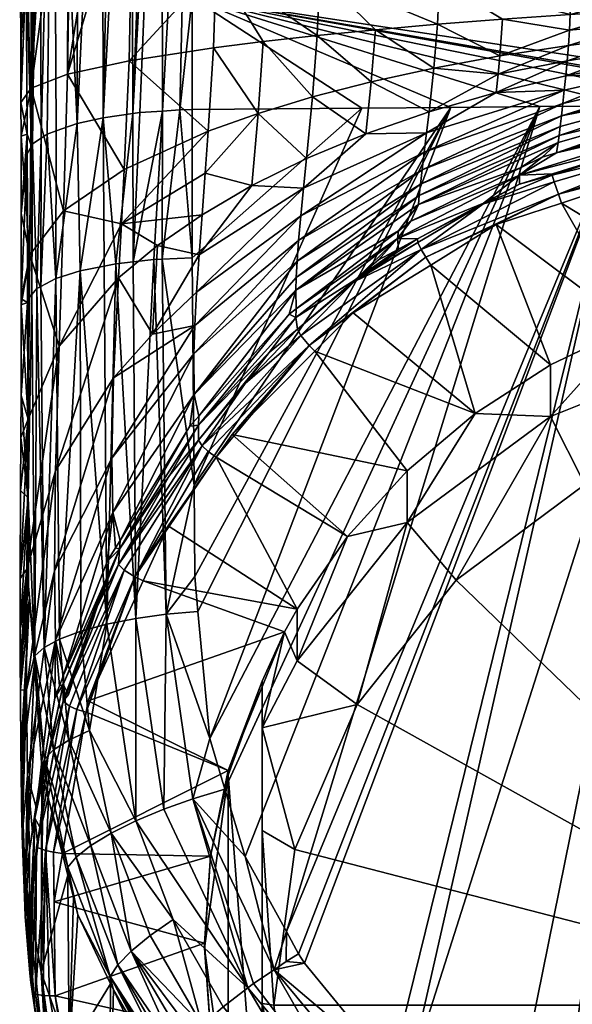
# Model space of a CAD drawing. Extents: x -0.027 to 0.027, y -0.227 to 0.026.
# Tile 3 of 256: x -0.015 to -0.005, y -0.214 to -0.197. Entities that reach past the tile are written whole.
import ezdxf

# ---------------------------------------------------------------- set-up
doc = ezdxf.new("R2010")
doc.units = 0
doc.layers.add('mesh', color=7, linetype='CONTINUOUS')

msp = doc.modelspace()

# ---------------------------------------------------------------- meshes
at = {"layer": 'mesh'}
mesh = msp.add_polyface(dxfattribs=at)
corners = [(-0.012611, -0.189399, 0.176965), (-0.013002, -0.18401, 0.174755), (-0.012467, -0.183941, 0.174923), (-0.013275, -0.189492, 0.1767), (-0.013511, -0.184119, 0.174488), (-0.012467, -0.178476, 0.172499), (-0.011936, -0.179231, 0.172943), (-0.011937, -0.183935, 0.174938), (-0.013001, -0.178554, 0.172335), (-0.011937, -0.186519, 0.176034), (-0.009632, -0.185983, 0.156728), (-0.007954, -0.195445, 0.159611), (-0.007509, -0.186477, 0.155699), (-0.005685, -0.195703, 0.15887), (-0.005295, -0.186769, 0.155091), (-0.003123, -0.183164, 0.153009), (-0.003123, -0.178067, 0.150081), (-0.003123, -0.186793, 0.154762), (-0.003123, -0.186902, 0.154815), (-0.003123, -0.189555, 0.156097), (-0.009072, -0.177194, 0.151535), (-0.00747, -0.17755, 0.150941), (-0.005283, -0.177902, 0.150356), (-0.006209, -0.177831, 0.150474), (-0.01152, -0.1853, 0.158151), (-0.013046, -0.179795, 0.157509), (-0.013046, -0.184465, 0.159891), (-0.01152, -0.180719, 0.155815), (-0.00959, -0.176983, 0.151886), (0.000291, -0.187987, 0.176983), (-0.011937, -0.188113, 0.176619), (-0.011937, -0.189359, 0.177078), (0.000291, -0.177396, 0.172484), (0.003705, -0.184312, 0.153615), (-0.002142, -0.19564, 0.1585), (0.000293, -0.195507, 0.15844), (-0.01246, -0.18939, 0.176991), (-0.012986, -0.189452, 0.176815), (-0.013488, -0.189546, 0.176548), (-0.013964, -0.184266, 0.17413), (-0.013903, -0.18965, 0.176252), (-0.012443, -0.198442, 0.17974), (-0.012955, -0.198486, 0.179582), (-0.01347, -0.198557, 0.179318), (-0.013919, -0.198658, 0.178943), (-0.012947, -0.193994, 0.163778), (-0.014128, -0.183534, 0.161833), (-0.011482, -0.194602, 0.162031), (-0.011994, -0.194445, 0.162483), (-0.005363, -0.195716, 0.158832), (-0.013438, -0.193761, 0.164445), (0.00029, -0.198335, 0.180158), (0.000796, -0.195479, 0.158427), (0.003705, -0.186843, 0.1548)]
mesh.append_faces([[corners[k] for k in face] for face in [(0, 1, 2, 2), (3, 4, 1, 1), (5, 6, 7, 7), (8, 1, 4, 4), (5, 2, 1, 1), (7, 2, 5, 5), (7, 9, 2, 2), (10, 11, 12, 12), (13, 14, 12, 12), (14, 15, 16, 16), (14, 17, 15, 15), (14, 18, 17, 17), (19, 18, 14, 14), (12, 20, 10, 10), (14, 21, 12, 12), (22, 23, 14, 14), (24, 25, 26, 26), (24, 27, 25, 25), (10, 27, 24, 24), (10, 28, 27, 27), (20, 28, 10, 10), (29, 9, 7, 7), (29, 30, 9, 9), (31, 30, 29, 29), (32, 29, 7, 7), (17, 33, 15, 15), (34, 18, 19, 19), (35, 17, 18, 18), (36, 30, 31, 31), (36, 9, 30, 30), (36, 2, 9, 9), (0, 2, 36, 36), (37, 1, 0, 0), (3, 1, 37, 37), (38, 4, 3, 3), (38, 39, 4, 4), (40, 39, 38, 38), (31, 41, 36, 36), (42, 0, 36, 36), (42, 37, 0, 0), (43, 3, 37, 37), (43, 38, 3, 3), (44, 40, 38, 38), (45, 26, 46, 46), (45, 24, 26, 26), (24, 47, 10, 10), (48, 47, 24, 24), (49, 19, 14, 14), (46, 50, 45, 45), (29, 51, 31, 31), (52, 53, 17, 17)]])
mesh = msp.add_polyface(dxfattribs=at)
corners = [(-0.014721, -0.198043, 0.169199), (-0.014896, -0.198293, 0.171547), (-0.014894, -0.198875, 0.17164), (-0.014072, -0.193264, 0.165874), (-0.014412, -0.192997, 0.16664), (-0.014091, -0.197799, 0.16682), (-0.014022, -0.193303, 0.165761), (-0.013438, -0.193761, 0.164445), (-0.01487, -0.192217, 0.16888), (-0.014918, -0.191822, 0.170016), (-0.014912, -0.19451, 0.170812), (-0.01491, -0.195453, 0.171092), (-0.014901, -0.197285, 0.171385), (-0.013105, -0.199454, 0.164773), (-0.013019, -0.197568, 0.164644), (-0.014156, -0.200171, 0.166939), (-0.011556, -0.197345, 0.162728), (-0.011511, -0.19593, 0.162411), (-0.01487, -0.191076, 0.172164), (-0.01479, -0.198842, 0.17687), (-0.014804, -0.195968, 0.176058), (-0.014814, -0.193145, 0.17519), (-0.01481, -0.194748, 0.175713), (-0.011927, -0.196474, 0.179307), (-0.01214, -0.198422, 0.179815), (-0.011937, -0.189359, 0.177078), (-0.011925, -0.198416, 0.179835), (-0.014581, -0.189993, 0.175274), (-0.014696, -0.199012, 0.177619), (-0.014652, -0.190041, 0.175138), (-0.014128, -0.188408, 0.163996), (-0.012947, -0.193994, 0.163778), (-0.011994, -0.194445, 0.162483), (-0.014671, -0.192556, 0.167907), (-0.012443, -0.198442, 0.17974), (-0.01246, -0.18939, 0.176991), (-0.012835, -0.198469, 0.179644), (-0.012955, -0.198486, 0.179582), (-0.01347, -0.198557, 0.179318), (-0.012986, -0.189452, 0.176815), (-0.013919, -0.198658, 0.178943), (-0.013488, -0.189546, 0.176548), (-0.014332, -0.189825, 0.175751), (-0.013903, -0.18965, 0.176252), (-0.014283, -0.198782, 0.178481), (-0.01444, -0.19884, 0.178265), (-0.014716, -0.19905, 0.177478), (-0.014738, -0.19017, 0.17477), (-0.014547, -0.198912, 0.177994), (-0.01152, -0.1853, 0.158151)]
mesh.append_faces([[corners[k] for k in face] for face in [(0, 1, 2, 2), (0, 3, 4, 4), (5, 3, 0, 0), (5, 6, 3, 3), (7, 6, 5, 5), (8, 9, 10, 10), (11, 8, 10, 10), (8, 12, 1, 1), (11, 12, 8, 8), (5, 13, 14, 14), (0, 15, 5, 5), (16, 17, 14, 14), (10, 9, 18, 18), (19, 1, 20, 20), (19, 2, 1, 1), (21, 10, 18, 18), (22, 10, 21, 21), (22, 11, 10, 10), (20, 11, 22, 22), (20, 12, 11, 11), (1, 12, 20, 20), (23, 24, 25, 25), (23, 26, 24, 24), (27, 28, 29, 29), (30, 6, 7, 7), (30, 3, 6, 6), (31, 17, 32, 32), (31, 14, 17, 17), (31, 5, 14, 14), (7, 5, 31, 31), (0, 4, 33, 33), (33, 1, 0, 0), (8, 1, 33, 33), (25, 24, 34, 34), (35, 36, 37, 37), (35, 34, 36, 36), (38, 39, 37, 37), (40, 41, 38, 38), (40, 42, 43, 43), (42, 44, 45, 45), (40, 44, 42, 42), (46, 47, 29, 29), (29, 28, 46, 46), (27, 48, 28, 28), (42, 48, 27, 27), (45, 48, 42, 42), (47, 22, 21, 21), (46, 22, 47, 47), (46, 20, 22, 22), (19, 20, 46, 46), (32, 49, 31, 31)]])
mesh = msp.add_polyface(dxfattribs=at)
corners = [(-0.007732, -0.197696, 0.159974), (-0.007668, -0.196937, 0.159893), (-0.008744, -0.197031, 0.160462), (-0.007618, -0.195483, 0.159501), (-0.007954, -0.195445, 0.159611), (-0.007634, -0.19619, 0.159708), (-0.007815, -0.198453, 0.159908), (-0.006653, -0.198117, 0.159403), (-0.006619, -0.197804, 0.159459), (-0.007858, -0.198817, 0.1598), (-0.008915, -0.198837, 0.160495), (-0.006587, -0.197486, 0.159479), (-0.006539, -0.196849, 0.159428), (-0.005469, -0.198079, 0.158887), (-0.0079, -0.199157, 0.159628), (-0.007497, -0.195497, 0.159461), (-0.00536, -0.196227, 0.158968), (-0.005369, -0.196766, 0.159072), (-0.00971, -0.196088, 0.160874), (-0.010695, -0.197236, 0.161886), (-0.010783, -0.198485, 0.162012), (-0.009839, -0.198197, 0.161245), (-0.011556, -0.197345, 0.162728), (-0.011646, -0.198792, 0.16286), (-0.008819, -0.197933, 0.160564), (-0.009755, -0.197131, 0.161128), (-0.011511, -0.19593, 0.162411), (-0.013019, -0.197568, 0.164644), (-0.009943, -0.199265, 0.161162), (-0.007509, -0.186477, 0.155699), (-0.005685, -0.195703, 0.15887), (-0.008982, -0.198391, 0.179935), (-0.011925, -0.198416, 0.179835), (-0.011927, -0.196474, 0.179307), (-0.007437, -0.198378, 0.179988), (-0.005892, -0.198364, 0.18004), (-0.004347, -0.198351, 0.180093), (-0.001256, -0.198329, 0.180183), (-0.001547, -0.198328, 0.180188), (-0.009606, -0.19512, 0.160545), (-0.010139, -0.195015, 0.160846), (-0.011482, -0.194602, 0.162031), (-0.011994, -0.194445, 0.162483), (-0.009632, -0.185983, 0.156728), (-0.011937, -0.189359, 0.177078), (0.00029, -0.198335, 0.180158)]
mesh.append_faces([[corners[k] for k in face] for face in [(0, 1, 2, 2), (3, 4, 5, 5), (6, 7, 8, 8), (6, 9, 7, 7), (10, 9, 6, 6), (11, 1, 0, 0), (11, 12, 1, 1), (9, 13, 7, 7), (9, 14, 13, 13), (5, 15, 3, 3), (5, 16, 15, 15), (17, 16, 5, 5), (5, 1, 12, 12), (18, 1, 5, 5), (18, 2, 1, 1), (19, 20, 21, 21), (20, 22, 23, 23), (19, 22, 20, 20), (2, 24, 0, 0), (2, 25, 24, 24), (18, 25, 2, 2), (18, 26, 25, 25), (22, 27, 23, 23), (19, 26, 22, 22), (19, 25, 26, 26), (21, 25, 19, 19), (21, 24, 25, 25), (28, 21, 20, 20), (10, 24, 21, 21), (6, 24, 10, 10), (6, 0, 24, 24), (8, 0, 6, 6), (8, 11, 0, 0), (29, 3, 15, 15), (29, 4, 3, 3), (30, 29, 15, 15), (31, 32, 33, 33), (33, 34, 31, 31), (33, 35, 34, 34), (36, 35, 33, 33), (37, 38, 33, 33), (5, 39, 18, 18), (5, 4, 39, 39), (18, 40, 41, 41), (18, 39, 40, 40), (41, 42, 26, 26), (41, 26, 18, 18), (43, 40, 39, 39), (43, 41, 40, 40), (43, 39, 4, 4), (44, 45, 33, 33)]])
mesh = msp.add_polyface(dxfattribs=at)
corners = [(-0.005602, -0.199166, 0.15743), (-0.003166, -0.1986, 0.156666), (-0.003166, -0.198446, 0.157237), (-0.007497, -0.195497, 0.159461), (-0.00536, -0.196227, 0.158968), (-0.005685, -0.195703, 0.15887), (-0.005443, -0.19783, 0.158983), (-0.004198, -0.197589, 0.15866), (-0.004186, -0.197372, 0.158736), (-0.004212, -0.197796, 0.15856), (-0.005469, -0.198079, 0.158887), (-0.005495, -0.198312, 0.158754), (-0.0079, -0.199157, 0.159628), (-0.004173, -0.196451, 0.158808), (-0.004178, -0.196218, 0.158766), (-0.003088, -0.196403, 0.158675), (-0.005398, -0.197305, 0.159081), (-0.004177, -0.197149, 0.158788), (-0.004172, -0.19692, 0.158817), (-0.005419, -0.19757, 0.159047), (-0.006619, -0.197804, 0.159459), (-0.006653, -0.198117, 0.159403), (-0.005381, -0.197037, 0.159089), (-0.006539, -0.196849, 0.159428), (-0.006587, -0.197486, 0.159479), (-0.005369, -0.196766, 0.159072), (-0.004171, -0.196687, 0.158824), (-0.007634, -0.19619, 0.159708), (-0.003067, -0.196817, 0.158646), (-0.011927, -0.196474, 0.179307), (-0.002801, -0.198338, 0.180145), (-0.004347, -0.198351, 0.180093), (-0.001547, -0.198328, 0.180188), (-0.005363, -0.195716, 0.158832), (-0.00554, -0.198709, 0.15839), (-0.003075, -0.198047, 0.157938), (-0.00552, -0.198524, 0.158588), (-0.003061, -0.197935, 0.158083), (-0.003055, -0.197753, 0.158229), (-0.003051, -0.197405, 0.158451), (-0.003049, -0.197576, 0.158371), (-0.003101, -0.196193, 0.158666), (-0.003123, -0.195808, 0.15857), (-0.005556, -0.198864, 0.158166), (-0.003112, -0.198286, 0.157599), (-0.005573, -0.198985, 0.157922), (-0.003077, -0.196601, 0.158682), (-0.005295, -0.186769, 0.155091), (-0.003123, -0.189555, 0.156097)]
mesh.append_faces([[corners[k] for k in face] for face in [(0, 1, 2, 2), (3, 4, 5, 5), (6, 7, 8, 8), (6, 9, 7, 7), (10, 9, 6, 6), (10, 11, 9, 9), (12, 11, 10, 10), (13, 14, 4, 4), (13, 15, 14, 14), (16, 17, 18, 18), (16, 19, 17, 17), (20, 19, 16, 16), (20, 21, 19, 19), (22, 23, 24, 24), (19, 8, 17, 17), (19, 6, 8, 8), (21, 6, 19, 19), (21, 10, 6, 6), (25, 13, 4, 4), (26, 13, 25, 25), (25, 22, 26, 26), (25, 23, 22, 22), (27, 23, 25, 25), (16, 24, 20, 20), (16, 22, 24, 24), (18, 22, 16, 16), (18, 26, 22, 22), (28, 26, 18, 18), (29, 30, 31, 31), (29, 32, 30, 30), (4, 33, 5, 5), (34, 35, 36, 36), (36, 37, 38, 38), (35, 37, 36, 36), (9, 39, 7, 7), (40, 39, 9, 9), (15, 41, 14, 14), (41, 42, 33, 33), (14, 41, 33, 33), (43, 35, 34, 34), (44, 35, 43, 43), (43, 45, 44, 44), (8, 7, 39, 39), (38, 11, 36, 36), (38, 9, 11, 11), (4, 14, 33, 33), (46, 15, 13, 13), (26, 46, 13, 13), (28, 46, 26, 26), (33, 47, 5, 5), (42, 48, 33, 33)]])
mesh = msp.add_polyface(dxfattribs=at)
corners = [(-0.001646, -0.19819, 0.157117), (-0.003166, -0.198446, 0.157237), (-0.003166, -0.1986, 0.156666), (-0.001897, -0.198518, 0.156036), (-0.001447, -0.198496, 0.156029), (-0.001449, -0.198183, 0.157114), (-0.004177, -0.197149, 0.158788), (-0.004186, -0.197372, 0.158736), (-0.003054, -0.19712, 0.158586), (-0.002142, -0.19564, 0.1585), (0.000291, -0.195842, 0.158518), (0.000293, -0.195507, 0.15844), (-0.003088, -0.196403, 0.158675), (0.000291, -0.19626, 0.158537), (-0.00147, -0.197517, 0.158122), (-0.003061, -0.197935, 0.158083), (-0.001453, -0.197811, 0.157818), (-0.001447, -0.198033, 0.157465), (0.000291, -0.197939, 0.157421), (0.000291, -0.197717, 0.157775), (0.000291, -0.197421, 0.158079), (-0.001497, -0.197168, 0.158356), (0.000291, -0.19707, 0.158313), (-0.001531, -0.196779, 0.158512), (0.000291, -0.196678, 0.158467), (-0.003123, -0.189555, 0.156097), (-0.003123, -0.195808, 0.15857), (-0.003123, -0.186902, 0.154815), (0.000796, -0.195479, 0.158427), (-0.003123, -0.186793, 0.154762), (-0.001446, -0.198527, 0.155885), (-0.003166, -0.198752, 0.156101), (-0.003139, -0.198936, 0.155858), (-0.001436, -0.198647, 0.155777), (0.00029, -0.198627, 0.155715), (0.000293, -0.19841, 0.156002), (0.000293, -0.198114, 0.157081), (-0.003051, -0.197405, 0.158451), (-0.003049, -0.197576, 0.158371), (-0.004212, -0.197796, 0.15856), (-0.003055, -0.197753, 0.158229), (-0.004172, -0.19692, 0.158817), (-0.003059, -0.197018, 0.158606), (-0.003067, -0.196817, 0.158646), (-0.003101, -0.196193, 0.158666), (-0.003077, -0.196601, 0.158682), (-0.003075, -0.198047, 0.157938), (-0.003112, -0.198286, 0.157599), (-0.011927, -0.196474, 0.179307), (0.00029, -0.198335, 0.180158), (-0.001256, -0.198329, 0.180183)]
mesh.append_faces([[corners[k] for k in face] for face in [(0, 1, 2, 2), (3, 0, 2, 2), (4, 0, 3, 3), (4, 5, 0, 0), (6, 7, 8, 8), (9, 10, 11, 11), (10, 12, 13, 13), (14, 15, 16, 16), (0, 5, 17, 17), (18, 17, 5, 5), (18, 16, 17, 17), (19, 14, 16, 16), (20, 21, 14, 14), (22, 23, 21, 21), (24, 13, 23, 23), (9, 25, 26, 26), (11, 27, 9, 9), (28, 29, 11, 11), (30, 3, 31, 31), (4, 3, 30, 30), (30, 32, 33, 33), (34, 30, 33, 33), (35, 4, 30, 30), (3, 2, 31, 31), (35, 5, 4, 4), (35, 36, 5, 5), (7, 37, 8, 8), (38, 39, 40, 40), (41, 42, 43, 43), (41, 6, 42, 42), (6, 8, 42, 42), (9, 44, 10, 10), (26, 44, 9, 9), (23, 45, 43, 43), (13, 45, 23, 23), (13, 12, 45, 45), (10, 44, 12, 12), (23, 42, 8, 8), (43, 42, 23, 23), (14, 38, 40, 40), (21, 38, 14, 14), (21, 37, 38, 38), (23, 37, 21, 21), (8, 37, 23, 23), (16, 15, 46, 46), (14, 40, 15, 15), (47, 16, 46, 46), (47, 17, 16, 16), (47, 0, 17, 17), (1, 0, 47, 47), (48, 49, 50, 50)]])
mesh = msp.add_polyface(dxfattribs=at)
corners = [(-0.014785, -0.201761, 0.17767), (-0.014789, -0.199186, 0.176967), (-0.014771, -0.201703, 0.177883), (-0.011925, -0.198416, 0.179835), (-0.011923, -0.200989, 0.180522), (-0.01214, -0.198422, 0.179815), (-0.01474, -0.200937, 0.169305), (-0.014891, -0.201698, 0.171671), (-0.014891, -0.201802, 0.171672), (-0.014892, -0.200221, 0.171655), (-0.013154, -0.200399, 0.164711), (-0.011699, -0.199519, 0.162831), (-0.011646, -0.198792, 0.16286), (-0.014091, -0.197799, 0.16682), (-0.014156, -0.200171, 0.166939), (-0.013105, -0.199454, 0.164773), (-0.014721, -0.198043, 0.169199), (-0.014894, -0.198875, 0.17164), (-0.011804, -0.200933, 0.162509), (-0.011753, -0.200239, 0.16272), (-0.012527, -0.200773, 0.1636), (-0.012616, -0.20231, 0.162969), (-0.014233, -0.202521, 0.166587), (-0.013205, -0.201333, 0.164542), (-0.014773, -0.203789, 0.168809), (-0.013019, -0.197568, 0.164644), (-0.01479, -0.198842, 0.17687), (-0.014292, -0.201348, 0.179198), (-0.01444, -0.19884, 0.178265), (-0.014283, -0.198782, 0.178481), (-0.01455, -0.201484, 0.178694), (-0.014547, -0.198912, 0.177994), (-0.01462, -0.201522, 0.178555), (-0.014696, -0.199012, 0.177619), (-0.014705, -0.201624, 0.178177), (-0.014716, -0.19905, 0.177478), (-0.01295, -0.201058, 0.180267), (-0.012835, -0.198469, 0.179644), (-0.012443, -0.198442, 0.17974), (-0.012955, -0.198486, 0.179582), (-0.013248, -0.201091, 0.180146), (-0.01347, -0.198557, 0.179318), (-0.013454, -0.201131, 0.179997), (-0.013869, -0.201213, 0.179696), (-0.013919, -0.198658, 0.178943), (-0.012593, -0.201019, 0.180412), (-0.012445, -0.201012, 0.180436), (-0.011893, -0.204931, 0.181594)]
mesh.append_faces([[corners[k] for k in face] for face in [(0, 1, 2, 2), (3, 4, 5, 5), (6, 7, 8, 8), (6, 9, 7, 7), (10, 11, 12, 12), (13, 14, 15, 15), (16, 6, 14, 14), (17, 6, 16, 16), (17, 9, 6, 6), (18, 19, 20, 20), (21, 18, 20, 20), (10, 22, 23, 23), (24, 6, 8, 8), (22, 14, 6, 6), (10, 14, 22, 22), (10, 15, 14, 14), (12, 15, 10, 10), (12, 25, 15, 15), (20, 23, 21, 21), (20, 10, 23, 23), (19, 10, 20, 20), (19, 11, 10, 10), (1, 9, 26, 26), (1, 7, 9, 9), (0, 7, 1, 1), (0, 8, 7, 7), (9, 17, 26, 26), (27, 28, 29, 29), (30, 28, 27, 27), (30, 31, 28, 28), (32, 31, 30, 30), (32, 33, 31, 31), (34, 33, 32, 32), (34, 35, 33, 33), (2, 35, 34, 34), (2, 1, 35, 35), (36, 37, 38, 38), (36, 39, 37, 37), (40, 39, 36, 36), (40, 41, 39, 39), (42, 41, 40, 40), (43, 41, 42, 42), (43, 44, 41, 41), (27, 44, 43, 43), (27, 29, 44, 44), (38, 45, 36, 36), (38, 46, 45, 45), (5, 46, 38, 38), (5, 4, 46, 46), (47, 46, 4, 4), (35, 1, 26, 26)]])
mesh = msp.add_polyface(dxfattribs=at)
corners = [(-0.009132, -0.201944, 0.156557), (-0.007787, -0.201113, 0.156331), (-0.007874, -0.200978, 0.156302), (-0.008693, -0.201025, 0.15672), (-0.008344, -0.200836, 0.156669), (-0.008363, -0.200652, 0.15721), (-0.006246, -0.199552, 0.156921), (-0.008129, -0.200351, 0.157743), (-0.008346, -0.200517, 0.157786), (-0.007999, -0.200061, 0.158427), (-0.010127, -0.201546, 0.15911), (-0.006232, -0.199425, 0.157499), (-0.012616, -0.20231, 0.162969), (-0.011848, -0.201583, 0.162182), (-0.011804, -0.200933, 0.162509), (-0.007858, -0.198817, 0.1598), (-0.009995, -0.199779, 0.161015), (-0.010042, -0.200259, 0.160778), (-0.01089, -0.199734, 0.161905), (-0.011753, -0.200239, 0.16272), (-0.011879, -0.202164, 0.161745), (-0.007986, -0.199907, 0.158781), (-0.007965, -0.199709, 0.159109), (-0.010121, -0.201326, 0.159601), (-0.00554, -0.198709, 0.15839), (-0.01008, -0.200687, 0.160455), (-0.007936, -0.199459, 0.159396), (-0.0079, -0.199157, 0.159628), (-0.010106, -0.201043, 0.160057), (-0.011894, -0.202655, 0.161211), (-0.00552, -0.198524, 0.158588), (-0.008915, -0.198837, 0.160495), (-0.009943, -0.199265, 0.161162), (-0.010783, -0.198485, 0.162012), (-0.011646, -0.198792, 0.16286), (-0.011699, -0.199519, 0.162831), (-0.009839, -0.198197, 0.161245), (-0.008982, -0.198391, 0.179935), (-0.011923, -0.200989, 0.180522), (-0.011925, -0.198416, 0.179835), (-0.011893, -0.204931, 0.181594), (-0.007437, -0.198378, 0.179988), (-0.006884, -0.200057, 0.156306), (-0.008012, -0.200719, 0.156412), (-0.007951, -0.200843, 0.156326), (-0.009108, -0.2014, 0.15667), (-0.0091, -0.201368, 0.156812), (-0.009898, -0.202508, 0.156717), (-0.008017, -0.200659, 0.156621), (-0.006871, -0.200038, 0.156453), (-0.010123, -0.201871, 0.158141), (-0.005892, -0.198364, 0.18004), (-0.011621, -0.209327, 0.182777)]
mesh.append_faces([[corners[k] for k in face] for face in [(0, 1, 2, 2), (3, 4, 5, 5), (6, 7, 5, 5), (7, 8, 5, 5), (8, 9, 10, 10), (7, 9, 8, 8), (11, 9, 7, 7), (12, 13, 14, 14), (15, 16, 17, 17), (14, 18, 19, 19), (14, 16, 18, 18), (13, 16, 14, 14), (13, 17, 16, 16), (20, 17, 13, 13), (21, 22, 23, 23), (21, 24, 22, 22), (21, 10, 9, 9), (23, 10, 21, 21), (25, 26, 27, 27), (25, 28, 26, 26), (29, 28, 25, 25), (22, 28, 23, 23), (22, 26, 28, 28), (30, 26, 22, 22), (31, 16, 15, 15), (32, 16, 31, 31), (32, 18, 16, 16), (17, 27, 15, 15), (17, 25, 27, 27), (20, 25, 17, 17), (33, 34, 35, 35), (18, 35, 19, 19), (18, 33, 35, 35), (32, 33, 18, 18), (31, 36, 32, 32), (37, 38, 39, 39), (37, 40, 38, 38), (41, 40, 37, 37), (42, 43, 44, 44), (45, 43, 46, 46), (45, 44, 43, 43), (47, 2, 44, 44), (46, 4, 3, 3), (46, 48, 4, 4), (43, 48, 46, 46), (43, 42, 48, 48), (3, 5, 46, 46), (5, 48, 49, 49), (5, 4, 48, 48), (5, 8, 50, 50), (51, 52, 41, 41)]])
mesh = msp.add_polyface(dxfattribs=at)
corners = [(-0.001689, -0.198983, 0.155747), (-0.002817, -0.201688, 0.156476), (0.000289, -0.201295, 0.156364), (0.000292, -0.198893, 0.155719), (-0.005711, -0.202845, 0.156793), (-0.00665, -0.200411, 0.156141), (-0.007787, -0.201113, 0.156331), (-0.004304, -0.202175, 0.15661), (-0.005516, -0.200037, 0.156038), (-0.007874, -0.200978, 0.156302), (-0.001411, -0.198878, 0.155725), (-0.005602, -0.199166, 0.15743), (-0.006246, -0.199552, 0.156921), (-0.003166, -0.1986, 0.156666), (-0.005854, -0.199241, 0.15745), (-0.006232, -0.199425, 0.157499), (-0.008363, -0.200652, 0.15721), (-0.006871, -0.200038, 0.156453), (-0.008129, -0.200351, 0.157743), (-0.005573, -0.198985, 0.157922), (-0.007999, -0.200061, 0.158427), (-0.00554, -0.198709, 0.15839), (-0.00552, -0.198524, 0.158588), (-0.007965, -0.199709, 0.159109), (-0.005556, -0.198864, 0.158166), (-0.007986, -0.199907, 0.158781), (-0.0079, -0.199157, 0.159628), (-0.007936, -0.199459, 0.159396), (-0.005495, -0.198312, 0.158754), (-0.003075, -0.199232, 0.155816), (-0.005571, -0.199886, 0.156004), (-0.007951, -0.200843, 0.156326), (-0.005646, -0.199669, 0.15606), (-0.003139, -0.198936, 0.155858), (-0.008017, -0.200659, 0.156621), (-0.006884, -0.200057, 0.156306), (-0.006245, -0.199708, 0.156364), (-0.005678, -0.199553, 0.156169), (-0.005674, -0.19953, 0.156315), (-0.003166, -0.198752, 0.156101), (-0.003098, -0.199131, 0.155804), (0.00029, -0.198783, 0.155696), (-0.001446, -0.198527, 0.155885), (0.00029, -0.198627, 0.155715), (-0.001436, -0.198647, 0.155777), (-0.003112, -0.198286, 0.157599), (-0.003166, -0.198446, 0.157237)]
mesh.append_faces([[corners[k] for k in face] for face in [(0, 1, 2, 2), (2, 3, 0, 0), (4, 5, 6, 6), (7, 8, 5, 5), (9, 6, 5, 5), (10, 0, 3, 3), (11, 12, 13, 13), (14, 12, 11, 11), (14, 15, 12, 12), (12, 16, 17, 17), (15, 18, 12, 12), (15, 19, 20, 20), (14, 19, 15, 15), (11, 19, 14, 14), (21, 22, 23, 23), (24, 21, 25, 25), (24, 20, 19, 19), (25, 20, 24, 24), (26, 27, 28, 28), (22, 28, 27, 27), (1, 29, 8, 8), (0, 29, 1, 1), (30, 31, 9, 9), (5, 8, 30, 30), (9, 5, 30, 30), (32, 30, 33, 33), (31, 30, 32, 32), (34, 35, 17, 17), (36, 37, 38, 38), (36, 35, 37, 37), (36, 17, 35, 35), (39, 37, 33, 33), (35, 31, 32, 32), (37, 39, 38, 38), (30, 40, 33, 33), (30, 29, 40, 40), (8, 29, 30, 30), (32, 37, 35, 35), (32, 33, 37, 37), (10, 29, 0, 0), (10, 40, 29, 29), (41, 40, 10, 10), (41, 33, 40, 40), (42, 39, 33, 33), (43, 44, 33, 33), (12, 17, 36, 36), (12, 39, 13, 13), (12, 38, 39, 39), (36, 38, 12, 12), (11, 45, 19, 19), (46, 45, 11, 11)]])
mesh = msp.add_polyface(dxfattribs=at)
corners = [(-0.010326, -0.207473, 0.158046), (-0.013731, -0.20867, 0.158374), (-0.011302, -0.209879, 0.158694), (-0.010104, -0.207084, 0.157941), (-0.012777, -0.206588, 0.157813), (-0.012343, -0.205638, 0.157557), (-0.008197, -0.204685, 0.157292), (-0.009796, -0.202609, 0.156738), (-0.011232, -0.20405, 0.157128), (-0.011816, -0.203891, 0.158055), (-0.010128, -0.202022, 0.157567), (-0.010243, -0.201963, 0.158165), (-0.01059, -0.202628, 0.15715), (-0.011882, -0.206518, 0.182026), (-0.012376, -0.207171, 0.182134), (-0.011893, -0.204931, 0.181594), (-0.011894, -0.202655, 0.161211), (-0.011893, -0.203361, 0.159949), (-0.010106, -0.201043, 0.160057), (-0.010121, -0.201326, 0.159601), (-0.010127, -0.201546, 0.15911), (-0.011879, -0.202164, 0.161745), (-0.01008, -0.200687, 0.160455), (-0.007437, -0.198378, 0.179988), (-0.011302, -0.209963, 0.15838), (-0.011609, -0.211365, 0.159094), (-0.010711, -0.208332, 0.157939), (-0.010711, -0.209141, 0.154939), (-0.010104, -0.207979, 0.154626), (-0.010143, -0.211253, 0.154792), (-0.010711, -0.210919, 0.155197), (-0.009064, -0.208738, 0.154113), (-0.01151, -0.204446, 0.157235), (-0.009232, -0.205824, 0.1576), (-0.009898, -0.202508, 0.156717), (-0.011008, -0.203166, 0.157152), (-0.011817, -0.204153, 0.15748), (-0.011755, -0.204247, 0.157299), (-0.010042, -0.202335, 0.156783), (-0.011647, -0.204345, 0.157236), (-0.012919, -0.206523, 0.157802), (-0.010098, -0.202227, 0.156964), (-0.012318, -0.204766, 0.157722), (-0.010123, -0.201871, 0.158141), (-0.011812, -0.203736, 0.158629), (-0.011965, -0.203909, 0.158674), (-0.011825, -0.207124, 0.182188), (-0.011621, -0.209327, 0.182777), (-0.011913, -0.210373, 0.182987), (-0.011357, -0.210204, 0.18301), (-0.005892, -0.198364, 0.18004)]
mesh.append_faces([[corners[k] for k in face] for face in [(0, 1, 2, 2), (3, 4, 0, 0), (3, 5, 4, 4), (6, 7, 8, 8), (9, 10, 11, 11), (12, 10, 9, 9), (13, 14, 15, 15), (16, 17, 18, 18), (19, 17, 20, 20), (19, 18, 17, 17), (21, 16, 22, 22), (23, 13, 15, 15), (24, 2, 25, 25), (26, 2, 24, 24), (26, 0, 2, 2), (27, 0, 26, 26), (27, 28, 0, 0), (28, 3, 0, 0), (29, 27, 30, 30), (31, 27, 29, 29), (31, 28, 27, 27), (30, 27, 26, 26), (3, 32, 5, 5), (33, 32, 3, 3), (33, 8, 32, 32), (8, 7, 34, 34), (35, 12, 36, 36), (37, 34, 38, 38), (39, 34, 37, 37), (32, 34, 39, 39), (32, 8, 34, 34), (35, 36, 37, 37), (40, 39, 37, 37), (40, 32, 39, 39), (38, 35, 37, 37), (41, 35, 38, 38), (41, 12, 35, 35), (9, 36, 12, 12), (9, 42, 36, 36), (10, 43, 11, 11), (9, 11, 44, 44), (12, 41, 10, 10), (9, 44, 45, 45), (14, 46, 47, 47), (48, 47, 49, 49), (17, 45, 44, 44), (43, 20, 11, 11), (20, 44, 11, 11), (20, 17, 44, 44), (23, 47, 46, 46), (50, 49, 47, 47)]])
mesh = msp.add_polyface(dxfattribs=at)
corners = [(-0.010294, -0.213197, 0.183787), (-0.010079, -0.213063, 0.183773), (-0.009975, -0.213221, 0.183815), (-0.010162, -0.217929, 0.182321), (-0.010131, -0.217961, 0.182063), (-0.01076, -0.217415, 0.181917), (-0.004441, -0.217707, 0.185009), (-0.002935, -0.218738, 0.185217), (-0.005956, -0.217556, 0.184903), (-0.008565, -0.215675, 0.184402), (-0.006505, -0.216647, 0.184727), (-0.006215, -0.218042, 0.184859), (-0.008932, -0.216083, 0.184337), (-0.006463, -0.218537, 0.184704), (-0.009283, -0.216503, 0.184163), (-0.006683, -0.219012, 0.18444), (-0.009596, -0.216911, 0.183881), (-0.006779, -0.219232, 0.184269), (-0.009731, -0.217103, 0.183702), (-0.006863, -0.219436, 0.184077), (-0.00985, -0.217282, 0.183503), (-0.006933, -0.219622, 0.183866), (-0.00995, -0.217447, 0.183286), (-0.008586, -0.218787, 0.183373), (-0.010032, -0.217594, 0.183056), (-0.010291, -0.212676, 0.183669), (-0.010511, -0.213952, 0.15552), (-0.010711, -0.213922, 0.155631), (-0.010143, -0.216651, 0.156248), (-0.010143, -0.211253, 0.154792), (-0.010711, -0.210919, 0.155197), (-0.010711, -0.216736, 0.156766), (-0.010711, -0.218402, 0.157438), (0.000289, -0.213952, 0.15552), (-0.009064, -0.208738, 0.154113), (-0.009064, -0.219166, 0.156927), (-0.007348, -0.221325, 0.157509), (-0.008193, -0.215286, 0.184364), (-0.011755, -0.214296, 0.183176), (-0.012277, -0.214858, 0.182323), (-0.012055, -0.214595, 0.182777), (-0.010959, -0.213653, 0.183674), (-0.01139, -0.21398, 0.183486), (-0.010502, -0.213337, 0.183761), (-0.010859, -0.213578, 0.183717), (-0.00847, -0.215063, 0.184305), (-0.005682, -0.217069, 0.184839), (-0.010094, -0.217725, 0.182815), (-0.011006, -0.211372, 0.183321), (-0.004347, -0.198351, 0.180093), (-0.002801, -0.198338, 0.180145), (-0.001256, -0.198329, 0.180183), (-0.00278, -0.218191, 0.185138), (0.00029, -0.198335, 0.180158), (-0.002006, -0.218416, 0.185198), (0.00029, -0.218638, 0.185257)]
mesh.append_faces([[corners[k] for k in face] for face in [(0, 1, 2, 2), (3, 4, 5, 5), (6, 7, 8, 8), (8, 9, 10, 10), (11, 9, 8, 8), (11, 12, 9, 9), (13, 12, 11, 11), (13, 14, 12, 12), (15, 16, 14, 14), (17, 18, 16, 16), (19, 20, 18, 18), (21, 22, 20, 20), (23, 24, 22, 22), (1, 0, 25, 25), (26, 27, 28, 28), (29, 30, 26, 26), (28, 31, 32, 32), (27, 31, 28, 28), (33, 34, 29, 29), (33, 28, 35, 35), (33, 26, 28, 28), (29, 26, 33, 33), (35, 36, 33, 33), (9, 37, 10, 10), (14, 16, 38, 38), (24, 39, 22, 22), (20, 40, 18, 18), (22, 40, 20, 20), (18, 38, 16, 16), (14, 41, 12, 12), (14, 42, 41, 41), (38, 42, 14, 14), (12, 43, 9, 9), (12, 44, 43, 43), (12, 41, 44, 44), (9, 45, 37, 37), (43, 45, 9, 9), (43, 2, 45, 45), (0, 2, 43, 43), (8, 46, 6, 6), (8, 10, 46, 46), (47, 39, 24, 24), (25, 0, 43, 43), (43, 48, 25, 25), (49, 37, 45, 45), (50, 10, 37, 37), (50, 46, 10, 10), (51, 6, 46, 46), (51, 52, 6, 6), (53, 54, 52, 52), (53, 55, 54, 54)]])
mesh = msp.add_polyface(dxfattribs=at)
corners = [(-0.008197, -0.204685, 0.157292), (-0.011232, -0.20405, 0.157128), (-0.009232, -0.205824, 0.1576), (-0.007016, -0.203686, 0.157021), (-0.009796, -0.202609, 0.156738), (-0.009132, -0.201944, 0.156557), (-0.007787, -0.201113, 0.156331), (-0.005711, -0.202845, 0.156793), (-0.004304, -0.202175, 0.15661), (-0.00665, -0.200411, 0.156141), (-0.002817, -0.201688, 0.156476), (-0.005516, -0.200037, 0.156038), (-0.011825, -0.207124, 0.182188), (-0.011882, -0.206518, 0.182026), (-0.007437, -0.198378, 0.179988), (-0.005892, -0.198364, 0.18004), (-0.011006, -0.211372, 0.183321), (-0.011357, -0.210204, 0.18301), (-0.010291, -0.212676, 0.183669), (-0.004347, -0.198351, 0.180093), (-0.010079, -0.213063, 0.183773), (-0.009975, -0.213221, 0.183815), (-0.00847, -0.215063, 0.184305), (0.000289, -0.202186, 0.153063), (0.000289, -0.201295, 0.156364), (-0.002817, -0.202581, 0.153169), (-0.005711, -0.203738, 0.153482), (-0.008197, -0.205579, 0.153978), (-0.010104, -0.207979, 0.154626), (-0.010104, -0.207084, 0.157941), (-0.009064, -0.208738, 0.154113), (-0.007348, -0.206579, 0.15353), (-0.005111, -0.204922, 0.153083), (-0.002507, -0.20388, 0.152802), (0.000289, -0.203525, 0.152706), (0.000289, -0.213952, 0.15552), (-0.010042, -0.202335, 0.156783), (-0.007951, -0.200843, 0.156326), (-0.009108, -0.2014, 0.15667), (-0.009898, -0.202508, 0.156717), (-0.007874, -0.200978, 0.156302), (-0.010098, -0.202227, 0.156964), (-0.0091, -0.201368, 0.156812), (-0.010128, -0.202022, 0.157567), (-0.008363, -0.200652, 0.15721), (-0.010123, -0.201871, 0.158141), (-0.008346, -0.200517, 0.157786), (-0.010127, -0.201546, 0.15911), (-0.002801, -0.198338, 0.180145), (-0.008193, -0.215286, 0.184364), (-0.001547, -0.198328, 0.180188), (-0.005682, -0.217069, 0.184839), (-0.001256, -0.198329, 0.180183), (0.00029, -0.198335, 0.180158), (-0.00278, -0.218191, 0.185138)]
mesh.append_faces([[corners[k] for k in face] for face in [(0, 1, 2, 2), (3, 4, 0, 0), (3, 5, 4, 4), (3, 6, 5, 5), (7, 6, 3, 3), (8, 9, 7, 7), (10, 11, 8, 8), (12, 13, 14, 14), (15, 16, 17, 17), (15, 18, 16, 16), (19, 18, 15, 15), (19, 20, 18, 18), (21, 20, 19, 19), (19, 22, 21, 21), (23, 24, 25, 25), (25, 8, 26, 26), (25, 10, 8, 8), (24, 10, 25, 25), (26, 3, 27, 27), (26, 7, 3, 3), (8, 7, 26, 26), (28, 2, 29, 29), (27, 2, 28, 28), (27, 0, 2, 2), (3, 0, 27, 27), (30, 27, 28, 28), (31, 27, 30, 30), (31, 26, 27, 27), (32, 26, 31, 31), (32, 25, 26, 26), (33, 25, 32, 32), (33, 23, 25, 25), (34, 23, 33, 33), (35, 33, 32, 32), (35, 34, 33, 33), (35, 31, 30, 30), (32, 31, 35, 35), (36, 37, 38, 38), (39, 37, 36, 36), (39, 5, 40, 40), (4, 5, 39, 39), (41, 38, 42, 42), (36, 38, 41, 41), (42, 43, 41, 41), (42, 44, 43, 43), (44, 45, 43, 43), (46, 47, 45, 45), (48, 49, 19, 19), (50, 51, 48, 48), (52, 51, 50, 50), (53, 54, 52, 52)]])
mesh = msp.add_polyface(dxfattribs=at)
corners = [(-0.013184, -0.206043, 0.15862), (-0.012318, -0.204766, 0.157722), (-0.011816, -0.203891, 0.158055), (-0.011965, -0.203909, 0.158674), (-0.013175, -0.205889, 0.159194), (-0.01477, -0.205149, 0.178628), (-0.014895, -0.203373, 0.171468), (-0.014785, -0.201761, 0.17767), (-0.014898, -0.204105, 0.171311), (-0.014902, -0.205021, 0.170978), (-0.014907, -0.206549, 0.170422), (-0.014771, -0.201703, 0.177883), (-0.012903, -0.207243, 0.18198), (-0.012593, -0.201019, 0.180412), (-0.012376, -0.207171, 0.182134), (-0.013408, -0.207341, 0.181723), (-0.013248, -0.201091, 0.180146), (-0.014773, -0.203789, 0.168809), (-0.014796, -0.206391, 0.167561), (-0.013301, -0.205408, 0.160909), (-0.013254, -0.206019, 0.159229), (-0.011879, -0.202164, 0.161745), (-0.011848, -0.201583, 0.162182), (-0.012616, -0.20231, 0.162969), (-0.013319, -0.204464, 0.162537), (-0.014294, -0.207622, 0.161967), (-0.013288, -0.20307, 0.163806), (-0.014314, -0.206417, 0.164004), (-0.014296, -0.204681, 0.165612), (-0.013205, -0.201333, 0.164542), (-0.014233, -0.202521, 0.166587), (-0.014891, -0.201802, 0.171672), (-0.01474, -0.200937, 0.169305), (-0.011893, -0.203361, 0.159949), (-0.011894, -0.202655, 0.161211), (-0.011817, -0.204153, 0.15748), (-0.013205, -0.206307, 0.15806), (-0.011755, -0.204247, 0.157299), (-0.012343, -0.205638, 0.157557), (-0.01151, -0.204446, 0.157235), (-0.012919, -0.206523, 0.157802), (-0.014705, -0.201624, 0.178177), (-0.014653, -0.207893, 0.179933), (-0.01462, -0.201522, 0.178555), (-0.01455, -0.201484, 0.178694), (-0.014493, -0.207747, 0.180443), (-0.014292, -0.201348, 0.179198), (-0.014226, -0.207601, 0.180931), (-0.013869, -0.201213, 0.179696), (-0.013454, -0.201131, 0.179997), (-0.012445, -0.201012, 0.180436), (-0.01295, -0.201058, 0.180267), (-0.011893, -0.204931, 0.181594), (-0.013858, -0.207463, 0.181367)]
mesh.append_faces([[corners[k] for k in face] for face in [(0, 1, 2, 2), (0, 3, 4, 4), (2, 3, 0, 0), (5, 6, 7, 7), (5, 8, 6, 6), (9, 8, 5, 5), (5, 10, 9, 9), (5, 7, 11, 11), (12, 13, 14, 14), (12, 15, 16, 16), (8, 17, 6, 6), (8, 9, 17, 17), (10, 17, 9, 9), (10, 18, 17, 17), (19, 20, 4, 4), (21, 22, 23, 23), (24, 25, 19, 19), (26, 27, 24, 24), (26, 28, 27, 27), (29, 28, 26, 26), (29, 30, 28, 28), (18, 30, 17, 17), (18, 28, 30, 30), (17, 31, 6, 6), (30, 32, 17, 17), (33, 4, 3, 3), (33, 19, 4, 4), (34, 19, 33, 33), (34, 24, 19, 19), (21, 24, 34, 34), (21, 26, 24, 24), (23, 26, 21, 21), (23, 29, 26, 26), (6, 31, 7, 7), (35, 1, 36, 36), (37, 35, 36, 36), (38, 39, 40, 40), (0, 36, 1, 1), (41, 5, 11, 11), (42, 5, 41, 41), (43, 42, 41, 41), (44, 45, 43, 43), (45, 44, 46, 46), (47, 46, 48, 48), (16, 15, 49, 49), (14, 13, 50, 50), (12, 51, 13, 13), (52, 14, 50, 50), (15, 48, 49, 49), (15, 53, 48, 48), (12, 16, 51, 51)]])
mesh = msp.add_polyface(dxfattribs=at)
corners = [(-0.010326, -0.207473, 0.158046), (-0.012777, -0.206588, 0.157813), (-0.013731, -0.20867, 0.158374), (-0.013566, -0.207024, 0.158325), (-0.014161, -0.208388, 0.159238), (-0.014071, -0.208562, 0.158738), (-0.013184, -0.206043, 0.15862), (-0.013175, -0.205889, 0.159194), (-0.013254, -0.206019, 0.159229), (-0.014156, -0.208227, 0.159812), (-0.013399, -0.206256, 0.159291), (-0.01477, -0.205149, 0.178628), (-0.014907, -0.207427, 0.169871), (-0.014907, -0.206549, 0.170422), (-0.014763, -0.206685, 0.179062), (-0.014907, -0.208053, 0.169477), (-0.014748, -0.206891, 0.179118), (-0.014906, -0.208489, 0.169204), (-0.014653, -0.207893, 0.179933), (-0.01462, -0.201522, 0.178555), (-0.014493, -0.207747, 0.180443), (-0.011882, -0.206518, 0.182026), (-0.011825, -0.207124, 0.182188), (-0.012376, -0.207171, 0.182134), (-0.012419, -0.210553, 0.182862), (-0.012903, -0.207243, 0.18198), (-0.013705, -0.209188, 0.181828), (-0.013858, -0.207463, 0.181367), (-0.013408, -0.207341, 0.181723), (-0.014226, -0.207601, 0.180931), (-0.014068, -0.209356, 0.181401), (-0.014331, -0.209524, 0.180918), (-0.014663, -0.208029, 0.179425), (-0.014618, -0.208638, 0.17959), (-0.012903, -0.210756, 0.182631), (-0.014796, -0.206391, 0.167561), (-0.014798, -0.208483, 0.165584), (-0.014294, -0.207622, 0.161967), (-0.014228, -0.208415, 0.159862), (-0.013301, -0.205408, 0.160909), (-0.013319, -0.204464, 0.162537), (-0.014314, -0.206417, 0.164004), (-0.014296, -0.204681, 0.165612), (-0.014783, -0.209968, 0.163106), (-0.012919, -0.206523, 0.157802), (-0.012343, -0.205638, 0.157557), (-0.013928, -0.208821, 0.158442), (-0.013103, -0.206408, 0.15788), (-0.014055, -0.208764, 0.158513), (-0.013764, -0.20887, 0.158428), (-0.014164, -0.208681, 0.158696), (-0.013205, -0.206307, 0.15806), (-0.011755, -0.204247, 0.157299), (-0.014895, -0.209878, 0.167861), (-0.014292, -0.201348, 0.179198), (-0.013869, -0.201213, 0.179696)]
mesh.append_faces([[corners[k] for k in face] for face in [(0, 1, 2, 2), (3, 4, 5, 5), (3, 6, 4, 4), (6, 7, 8, 8), (6, 9, 4, 4), (6, 10, 9, 9), (8, 10, 6, 6), (11, 12, 13, 13), (14, 12, 11, 11), (14, 15, 12, 12), (16, 15, 14, 14), (16, 17, 15, 15), (18, 14, 11, 11), (16, 14, 18, 18), (19, 20, 18, 18), (21, 22, 23, 23), (23, 24, 25, 25), (26, 27, 28, 28), (26, 29, 27, 27), (30, 20, 29, 29), (31, 18, 20, 20), (18, 32, 16, 16), (18, 33, 32, 32), (34, 28, 25, 25), (12, 35, 13, 13), (35, 17, 36, 36), (35, 15, 17, 17), (12, 15, 35, 35), (37, 38, 9, 9), (39, 10, 8, 8), (39, 9, 10, 10), (39, 37, 9, 9), (40, 41, 37, 37), (36, 42, 35, 35), (36, 41, 42, 42), (43, 37, 41, 41), (44, 1, 45, 45), (46, 47, 48, 48), (46, 44, 47, 47), (2, 44, 49, 49), (2, 1, 44, 44), (50, 3, 5, 5), (51, 3, 50, 50), (47, 50, 48, 48), (47, 51, 50, 50), (52, 51, 47, 47), (44, 52, 47, 47), (51, 6, 3, 3), (32, 53, 16, 16), (20, 54, 29, 29), (29, 55, 27, 27)]])
mesh = msp.add_polyface(dxfattribs=at)
corners = [(-0.014161, -0.208388, 0.159238), (-0.014156, -0.208227, 0.159812), (-0.014228, -0.208415, 0.159862), (-0.014658, -0.210706, 0.159853), (-0.014431, -0.209654, 0.15903), (-0.014569, -0.210863, 0.159357), (-0.014628, -0.210543, 0.160428), (-0.014306, -0.208618, 0.159916), (-0.014663, -0.208029, 0.179425), (-0.014618, -0.208638, 0.17959), (-0.014821, -0.211764, 0.168004), (-0.014748, -0.206891, 0.179118), (-0.014899, -0.209576, 0.168234), (-0.014906, -0.208489, 0.169204), (-0.014531, -0.209823, 0.17991), (-0.012376, -0.207171, 0.182134), (-0.011913, -0.210373, 0.182987), (-0.012419, -0.210553, 0.182862), (-0.012903, -0.210756, 0.182631), (-0.012903, -0.207243, 0.18198), (-0.014068, -0.209356, 0.181401), (-0.014226, -0.207601, 0.180931), (-0.013705, -0.209188, 0.181828), (-0.014331, -0.209524, 0.180918), (-0.014493, -0.207747, 0.180443), (-0.014488, -0.209682, 0.180412), (-0.014653, -0.207893, 0.179933), (-0.014419, -0.210379, 0.180057), (-0.014518, -0.20999, 0.179955), (-0.013408, -0.207341, 0.181723), (-0.013333, -0.21097, 0.1823), (-0.013684, -0.211183, 0.181883), (-0.013936, -0.211383, 0.181409), (-0.014084, -0.21156, 0.180908), (-0.014798, -0.208483, 0.165584), (-0.014877, -0.211007, 0.166466), (-0.014783, -0.209968, 0.163106), (-0.014886, -0.210471, 0.167128), (-0.014696, -0.21095, 0.160536), (-0.014294, -0.207622, 0.161967), (-0.014314, -0.206417, 0.164004), (-0.011302, -0.209879, 0.158694), (-0.013764, -0.20887, 0.158428), (-0.014177, -0.21132, 0.159087), (-0.013731, -0.20867, 0.158374), (-0.012919, -0.206523, 0.157802), (-0.013928, -0.208821, 0.158442), (-0.014332, -0.211298, 0.159088), (-0.014472, -0.211271, 0.159138), (-0.014055, -0.208764, 0.158513), (-0.014164, -0.208681, 0.158696), (-0.014624, -0.211212, 0.159304), (-0.014071, -0.208562, 0.158738), (-0.014895, -0.209878, 0.167861), (-0.011621, -0.209327, 0.182777)]
mesh.append_faces([[corners[k] for k in face] for face in [(0, 1, 2, 2), (3, 4, 0, 0), (3, 5, 4, 4), (0, 6, 3, 3), (0, 7, 6, 6), (2, 7, 0, 0), (8, 9, 10, 10), (11, 12, 13, 13), (14, 10, 9, 9), (15, 16, 17, 17), (17, 18, 19, 19), (20, 21, 22, 22), (23, 24, 20, 20), (25, 26, 23, 23), (25, 27, 28, 28), (25, 9, 26, 26), (25, 14, 9, 9), (28, 14, 25, 25), (18, 22, 29, 29), (30, 22, 18, 18), (30, 20, 22, 22), (31, 20, 30, 30), (31, 23, 20, 20), (32, 25, 23, 23), (33, 27, 25, 25), (34, 13, 12, 12), (34, 35, 36, 36), (34, 37, 35, 35), (38, 6, 36, 36), (39, 7, 2, 2), (36, 40, 34, 34), (6, 39, 36, 36), (6, 7, 39, 39), (41, 42, 43, 43), (44, 42, 41, 41), (42, 45, 46, 46), (42, 47, 43, 43), (46, 47, 42, 42), (46, 48, 47, 47), (49, 48, 46, 46), (50, 5, 51, 51), (50, 4, 5, 5), (49, 50, 51, 51), (49, 51, 48, 48), (0, 50, 52, 52), (0, 4, 50, 50), (11, 53, 12, 12), (10, 53, 8, 8), (54, 16, 15, 15), (34, 12, 53, 53), (53, 37, 34, 34)]])
mesh = msp.add_polyface(dxfattribs=at)
corners = [(-0.01347, -0.21776, 0.160816), (-0.010104, -0.218673, 0.161055), (-0.011302, -0.215877, 0.160306), (-0.011609, -0.21439, 0.159907), (-0.01384, -0.216604, 0.160506), (-0.011609, -0.211365, 0.159094), (-0.014319, -0.212161, 0.159313), (-0.011711, -0.212878, 0.159501), (-0.011302, -0.209879, 0.158694), (-0.014177, -0.21132, 0.159087), (-0.012463, -0.217737, 0.17208), (-0.012462, -0.215238, 0.181341), (-0.01123, -0.216814, 0.181758), (-0.012437, -0.215157, 0.181584), (-0.010162, -0.217929, 0.182321), (-0.01241, -0.215074, 0.181833), (-0.01076, -0.217415, 0.181917), (-0.010137, -0.217836, 0.182569), (-0.012396, -0.215028, 0.181971), (-0.010094, -0.217725, 0.182815), (-0.012359, -0.214974, 0.182082), (-0.012823, -0.214674, 0.18119), (-0.011913, -0.210373, 0.182987), (-0.011357, -0.210204, 0.18301), (-0.011006, -0.211372, 0.183321), (-0.010711, -0.217592, 0.160438), (-0.011302, -0.215961, 0.159998), (-0.011711, -0.212962, 0.159189), (-0.011302, -0.209963, 0.15838), (-0.010511, -0.213952, 0.15552), (-0.010711, -0.210919, 0.155197), (-0.010711, -0.213922, 0.155631), (-0.010711, -0.208332, 0.157939), (-0.010711, -0.218402, 0.157438), (-0.010711, -0.216736, 0.156766), (-0.014301, -0.21379, 0.159751), (-0.009731, -0.217103, 0.183702), (-0.011916, -0.214449, 0.182989), (-0.011755, -0.214296, 0.183176), (-0.012055, -0.214595, 0.182777), (-0.00995, -0.217447, 0.183286), (-0.012197, -0.214743, 0.182561), (-0.012277, -0.214858, 0.182323), (-0.012982, -0.213014, 0.182364), (-0.012655, -0.212746, 0.182767), (-0.013215, -0.213253, 0.181899), (-0.012253, -0.212464, 0.183082), (-0.010959, -0.213653, 0.183674), (-0.01139, -0.21398, 0.183486), (-0.012903, -0.210756, 0.182631), (-0.010502, -0.213337, 0.183761), (-0.010859, -0.213578, 0.183717), (-0.012419, -0.210553, 0.182862)]
mesh.append_faces([[corners[k] for k in face] for face in [(0, 1, 2, 2), (3, 4, 2, 2), (5, 6, 7, 7), (8, 9, 5, 5), (10, 11, 12, 12), (13, 12, 11, 11), (13, 14, 12, 12), (15, 14, 13, 13), (14, 16, 12, 12), (17, 15, 18, 18), (17, 14, 15, 15), (18, 19, 17, 17), (18, 20, 19, 19), (11, 21, 13, 13), (22, 23, 24, 24), (2, 1, 25, 25), (26, 2, 25, 25), (26, 3, 2, 2), (27, 3, 26, 26), (27, 7, 3, 3), (27, 5, 7, 7), (28, 5, 27, 27), (29, 30, 31, 31), (28, 25, 32, 32), (28, 26, 25, 25), (27, 26, 28, 28), (25, 33, 34, 34), (25, 30, 32, 32), (25, 31, 30, 30), (34, 31, 25, 25), (7, 35, 3, 3), (36, 37, 38, 38), (36, 39, 37, 37), (40, 41, 39, 39), (42, 41, 40, 40), (20, 42, 19, 19), (43, 37, 39, 39), (43, 38, 37, 37), (44, 38, 43, 43), (41, 43, 39, 39), (42, 45, 41, 41), (45, 42, 20, 20), (46, 47, 48, 48), (46, 49, 47, 47), (50, 22, 24, 24), (51, 22, 50, 50), (52, 47, 49, 49), (22, 47, 52, 52), (51, 47, 22, 22), (46, 38, 44, 44), (48, 38, 46, 46)]])
mesh = msp.add_polyface(dxfattribs=at)
corners = [(-0.011609, -0.211365, 0.159094), (-0.014177, -0.21132, 0.159087), (-0.014319, -0.212161, 0.159313), (-0.014332, -0.211298, 0.159088), (-0.014658, -0.210706, 0.159853), (-0.014628, -0.210543, 0.160428), (-0.014696, -0.21095, 0.160536), (-0.01473, -0.212273, 0.159737), (-0.014605, -0.211178, 0.159442), (-0.014569, -0.210863, 0.159357), (-0.014747, -0.211255, 0.160618), (-0.014742, -0.213398, 0.161193), (-0.014531, -0.209823, 0.17991), (-0.014543, -0.213382, 0.16901), (-0.014821, -0.211764, 0.168004), (-0.014518, -0.20999, 0.179955), (-0.01406, -0.214758, 0.170563), (-0.013986, -0.212081, 0.180507), (-0.013909, -0.212382, 0.180587), (-0.014084, -0.211696, 0.180405), (-0.014419, -0.210379, 0.180057), (-0.014877, -0.211007, 0.166466), (-0.014886, -0.210471, 0.167128), (-0.014831, -0.212234, 0.164223), (-0.014824, -0.212411, 0.1639), (-0.014658, -0.213978, 0.160199), (-0.01335, -0.213452, 0.181404), (-0.01334, -0.213582, 0.180903), (-0.013333, -0.21097, 0.1823), (-0.012903, -0.210756, 0.182631), (-0.012253, -0.212464, 0.183082), (-0.014084, -0.21156, 0.180908), (-0.013936, -0.211383, 0.181409), (-0.013215, -0.213253, 0.181899), (-0.013684, -0.211183, 0.181883), (-0.012982, -0.213014, 0.182364), (-0.012655, -0.212746, 0.182767), (-0.014331, -0.209524, 0.180918), (-0.014488, -0.209682, 0.180412), (-0.014783, -0.209968, 0.163106), (-0.011711, -0.212878, 0.159501), (-0.014301, -0.21379, 0.159751), (-0.014472, -0.211271, 0.159138), (-0.014641, -0.213759, 0.15994), (-0.014512, -0.213785, 0.159815), (-0.014402, -0.213792, 0.159765), (-0.014699, -0.213712, 0.160127), (-0.014624, -0.211212, 0.159304), (-0.014722, -0.213558, 0.160649), (-0.014895, -0.209878, 0.167861)]
mesh.append_faces([[corners[k] for k in face] for face in [(0, 1, 2, 2), (2, 1, 3, 3), (4, 5, 6, 6), (4, 7, 8, 8), (8, 9, 4, 4), (4, 10, 11, 11), (6, 10, 4, 4), (12, 13, 14, 14), (15, 13, 12, 12), (16, 17, 18, 18), (16, 19, 17, 17), (13, 20, 19, 19), (15, 20, 13, 13), (14, 21, 22, 22), (14, 23, 21, 21), (14, 24, 23, 23), (11, 24, 14, 14), (25, 11, 14, 14), (26, 27, 18, 18), (28, 29, 30, 30), (17, 19, 31, 31), (31, 18, 17, 17), (31, 26, 18, 18), (32, 26, 31, 31), (32, 33, 26, 26), (34, 33, 32, 32), (34, 35, 33, 33), (28, 35, 34, 34), (28, 36, 35, 35), (30, 36, 28, 28), (32, 37, 34, 34), (31, 38, 32, 32), (19, 20, 31, 31), (39, 23, 24, 24), (39, 21, 23, 23), (10, 24, 11, 11), (10, 39, 24, 24), (6, 39, 10, 10), (40, 2, 41, 41), (42, 43, 44, 44), (45, 42, 44, 44), (41, 3, 42, 42), (41, 2, 3, 3), (46, 47, 7, 7), (47, 8, 7, 7), (47, 9, 8, 8), (46, 43, 47, 47), (42, 47, 43, 43), (48, 7, 4, 4), (4, 11, 48, 48), (22, 49, 14, 14)]])
mesh = msp.add_polyface(dxfattribs=at)
corners = [(-0.014543, -0.213382, 0.16901), (-0.014084, -0.211696, 0.180405), (-0.01406, -0.214758, 0.170563), (-0.01334, -0.213582, 0.180903), (-0.013909, -0.212382, 0.180587), (-0.01336, -0.216216, 0.171532), (-0.013292, -0.213684, 0.180929), (-0.012823, -0.214674, 0.18119), (-0.012463, -0.217737, 0.17208), (-0.012462, -0.215238, 0.181341), (-0.014287, -0.21634, 0.160842), (-0.014384, -0.215718, 0.160673), (-0.01335, -0.213452, 0.181404), (-0.01241, -0.215074, 0.181833), (-0.012437, -0.215157, 0.181584), (-0.012197, -0.214743, 0.182561), (-0.013215, -0.213253, 0.181899), (-0.012982, -0.213014, 0.182364), (-0.012396, -0.215028, 0.181971), (-0.012359, -0.214974, 0.182082), (-0.01347, -0.21776, 0.160816), (-0.011302, -0.215877, 0.160306), (-0.013639, -0.217281, 0.160688), (-0.01384, -0.216604, 0.160506), (-0.011609, -0.21439, 0.159907), (-0.014301, -0.21379, 0.159751), (-0.014472, -0.211271, 0.159138), (-0.014402, -0.213792, 0.159765), (-0.014029, -0.217261, 0.161019), (-0.013792, -0.217267, 0.160712), (-0.014512, -0.213785, 0.159815), (-0.014345, -0.215553, 0.160341), (-0.014419, -0.215496, 0.160613), (-0.014434, -0.215535, 0.160473), (-0.013923, -0.217283, 0.160808), (-0.014641, -0.213759, 0.15994), (-0.014699, -0.213712, 0.160127), (-0.014658, -0.213978, 0.160199), (-0.01325, -0.218929, 0.16125), (-0.013331, -0.218931, 0.161392), (-0.013524, -0.218558, 0.161444), (-0.013344, -0.218899, 0.161535), (-0.01473, -0.212273, 0.159737), (-0.014722, -0.213558, 0.160649), (-0.014821, -0.211764, 0.168004), (-0.014742, -0.213398, 0.161193)]
mesh.append_faces([[corners[k] for k in face] for face in [(0, 1, 2, 2), (3, 2, 4, 4), (3, 5, 2, 2), (6, 5, 3, 3), (7, 5, 6, 6), (7, 8, 5, 5), (9, 8, 7, 7), (0, 10, 11, 11), (12, 13, 14, 14), (15, 16, 17, 17), (12, 18, 13, 13), (12, 19, 18, 18), (16, 19, 12, 12), (12, 6, 3, 3), (14, 6, 12, 12), (14, 7, 6, 6), (20, 21, 22, 22), (21, 23, 22, 22), (24, 25, 23, 23), (25, 26, 27, 27), (28, 11, 10, 10), (25, 22, 23, 23), (25, 29, 22, 22), (27, 29, 25, 25), (30, 29, 27, 27), (30, 31, 29, 29), (28, 32, 11, 11), (28, 33, 32, 32), (31, 34, 29, 29), (33, 31, 35, 35), (28, 31, 33, 33), (28, 34, 31, 31), (32, 36, 37, 37), (33, 36, 32, 32), (35, 36, 33, 33), (30, 35, 31, 31), (34, 38, 29, 29), (28, 39, 34, 34), (40, 41, 28, 28), (36, 42, 43, 43), (37, 36, 43, 43), (8, 41, 5, 5), (0, 28, 10, 10), (2, 28, 0, 0), (5, 28, 2, 2), (5, 40, 28, 28), (41, 40, 5, 5), (32, 0, 11, 11), (32, 44, 0, 0), (37, 44, 32, 32), (43, 45, 37, 37)]])

doc.saveas('drawing.dxf')
